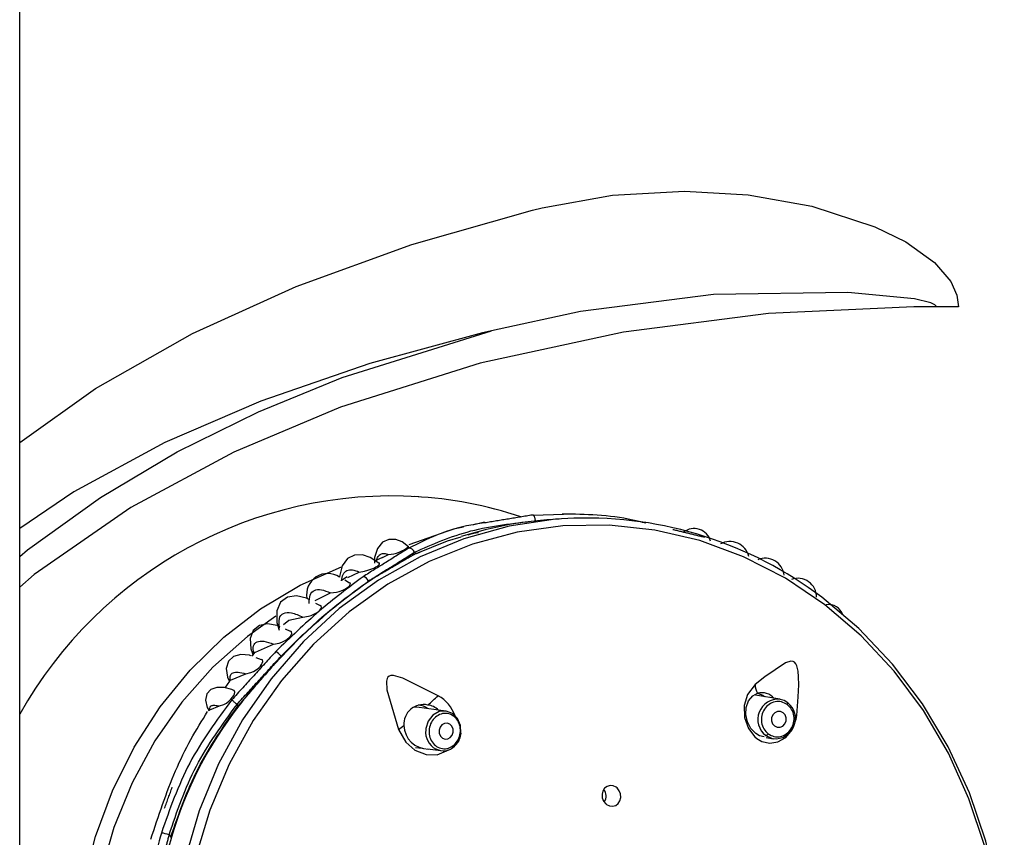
# Model space of a CAD drawing. Header units: millimetres. Extents: x 4904.09 to 4905.21, y 4759.5 to 4761.8.
# Tile 9 of 54: x 4904.3635 to 4904.4251, y 4760.2651 to 4760.3163. Entities that reach past the tile are written whole.
import ezdxf

# ---------------------------------------------------------------- set-up
doc = ezdxf.new("R2010")
doc.units = ezdxf.units.MM
doc.layers.add('SANINDUSA', color=3, linetype='Continuous')

msp = doc.modelspace()

# ---------------------------------------------------------------- linework, layer by layer
at = {"layer": 'SANINDUSA'}
for p, q in [((4904.36346256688, 4759.733268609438), (4904.36346256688, 4761.639268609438)), ((4904.395562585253, 4760.304330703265), (4904.396163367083, 4760.30447883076)), ((4904.422228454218, 4760.298289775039), (4904.420830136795, 4760.298289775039)), ((4904.392992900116, 4760.296784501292), (4904.392427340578, 4760.296650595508)), ((4904.36346256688, 4760.289784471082), (4904.368198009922, 4760.293165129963)), ((4904.366847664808, 4760.286710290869), (4904.36346256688, 4760.284407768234)), ((4904.397496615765, 4760.28529199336), (4904.395615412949, 4760.28522633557)), ((4904.392551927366, 4760.284793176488), (4904.391891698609, 4760.284642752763)), ((4904.386167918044, 4760.282583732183), (4904.386548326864, 4760.282770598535)), ((4904.388172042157, 4760.282916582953), (4904.388236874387, 4760.282824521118)), ((4904.386167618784, 4760.282584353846), (4904.385679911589, 4760.282349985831)), ((4904.383998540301, 4760.281328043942), (4904.384716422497, 4760.281681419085)), ((4904.383968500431, 4760.281377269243), (4904.383608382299, 4760.281154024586)), ((4904.384105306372, 4760.280988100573), (4904.383820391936, 4760.281161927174)), ((4904.381956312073, 4760.279897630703), (4904.382929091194, 4760.280370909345)), ((4904.382282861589, 4760.279560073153), (4904.381998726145, 4760.279719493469)), ((4904.380408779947, 4760.277954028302), (4904.380095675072, 4760.278099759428)), ((4904.378218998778, 4760.276652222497), (4904.379360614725, 4760.277171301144)), ((4904.378193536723, 4760.276675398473), (4904.377971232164, 4760.27642044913)), ((4904.378591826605, 4760.276181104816), (4904.378271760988, 4760.276304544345)), ((4904.376651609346, 4760.274900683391), (4904.377612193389, 4760.275311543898)), ((4904.376596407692, 4760.274837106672), (4904.376305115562, 4760.274428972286)), ((4904.411047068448, 4760.273711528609), (4904.409516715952, 4760.273965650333)), ((4904.411080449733, 4760.273705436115), (4904.411047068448, 4760.273711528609)), ((4904.375373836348, 4760.273055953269), (4904.375978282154, 4760.273293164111)), ((4904.377131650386, 4760.273303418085), (4904.377066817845, 4760.273395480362)), ((4904.377131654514, 4760.273303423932), (4904.377135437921, 4760.273300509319)), ((4904.388320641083, 4760.273212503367), (4904.388078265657, 4760.273201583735)), ((4904.390146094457, 4760.272975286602), (4904.38832061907, 4760.273213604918)), ((4904.410188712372, 4760.271319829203), (4904.410637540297, 4760.271245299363)), ((4904.388249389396, 4760.270701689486), (4904.388661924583, 4760.270647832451)), ((4904.388990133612, 4760.270604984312), (4904.389822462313, 4760.270496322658)), ((4904.37280960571, 4760.26522204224), (4904.372916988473, 4760.265069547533)), ((4904.372916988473, 4760.265069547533), (4904.372963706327, 4760.265072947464))]:
    msp.add_line(p, q, dxfattribs=at)
at = {"layer": 'SANINDUSA', "flags": 128}
for points in [[(4904.396163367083, 4760.30447883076), (4904.400576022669, 4760.305270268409), (4904.405084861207, 4760.305518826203), (4904.409064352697, 4760.305296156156), (4904.413060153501, 4760.304595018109), (4904.41698659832, 4760.303299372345), (4904.418928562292, 4760.302352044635), (4904.420734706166, 4760.301051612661), (4904.421745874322, 4760.299866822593), (4904.422124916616, 4760.299020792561), (4904.422228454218, 4760.298289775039)], [(4904.380762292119, 4760.299567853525), (4904.388015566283, 4760.302188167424), (4904.395562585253, 4760.304330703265)], [(4904.368198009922, 4760.293165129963), (4904.374286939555, 4760.296620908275), (4904.380762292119, 4760.299567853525)], [(4904.420830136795, 4760.298289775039), (4904.42082430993, 4760.298321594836), (4904.420804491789, 4760.298357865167), (4904.42074982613, 4760.298411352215), (4904.420507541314, 4760.298535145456), (4904.419477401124, 4760.298789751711), (4904.415294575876, 4760.299190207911), (4904.406892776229, 4760.299054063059), (4904.398569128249, 4760.297991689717), (4904.392992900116, 4760.296784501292)], [(4904.420830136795, 4760.298289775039), (4904.419440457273, 4760.298286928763), (4904.41033556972, 4760.297863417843), (4904.401255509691, 4760.29670571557), (4904.39229401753, 4760.294766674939), (4904.383544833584, 4760.291999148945), (4904.376857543, 4760.289189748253), (4904.370414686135, 4760.285727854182), (4904.364369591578, 4760.281534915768), (4904.36346256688, 4760.280728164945)], [(4904.36346256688, 4760.2826459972), (4904.363943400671, 4760.283074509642), (4904.368515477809, 4760.286354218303), (4904.373320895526, 4760.289201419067), (4904.378419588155, 4760.291714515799), (4904.383655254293, 4760.293856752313), (4904.392992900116, 4760.296784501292)], [(4904.392427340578, 4760.296650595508), (4904.385373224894, 4760.29473200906), (4904.378559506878, 4760.292377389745)], [(4904.378559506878, 4760.292377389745), (4904.372546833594, 4760.289782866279), (4904.366847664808, 4760.286710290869)], [(4904.398149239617, 4760.285049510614), (4904.397006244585, 4760.28497982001), (4904.394105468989, 4760.284550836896), (4904.391266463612, 4760.283766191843), (4904.388524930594, 4760.282635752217), (4904.385915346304, 4760.281173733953), (4904.383470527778, 4760.279398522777), (4904.381221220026, 4760.277332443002), (4904.379195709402, 4760.275001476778), (4904.377419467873, 4760.272434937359), (4904.375914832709, 4760.269665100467), (4904.374700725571, 4760.266726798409), (4904.373792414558, 4760.263656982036)], [(4904.413858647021, 4760.279636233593), (4904.411395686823, 4760.281292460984), (4904.408780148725, 4760.282634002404), (4904.406044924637, 4760.283643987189), (4904.403224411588, 4760.284309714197), (4904.400354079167, 4760.284622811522), (4904.397470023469, 4760.284579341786), (4904.394608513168, 4760.284179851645), (4904.391805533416, 4760.283429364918), (4904.389096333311, 4760.282337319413), (4904.386514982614, 4760.280917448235), (4904.384093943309, 4760.279187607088), (4904.381863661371, 4760.277169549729), (4904.379852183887, 4760.274888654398), (4904.378084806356, 4760.272373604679), (4904.376583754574, 4760.26965602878), (4904.375367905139, 4760.266770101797), (4904.374452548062, 4760.263752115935)], [(4904.391243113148, 4760.284494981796), (4904.390628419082, 4760.284354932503), (4904.387814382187, 4760.283373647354)], [(4904.387809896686, 4760.283253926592), (4904.387396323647, 4760.283571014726), (4904.387000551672, 4760.283712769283), (4904.386579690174, 4760.283719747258), (4904.386177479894, 4760.283542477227), (4904.385858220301, 4760.283159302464), (4904.385681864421, 4760.282598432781), (4904.385679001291, 4760.282234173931)], [(4904.388290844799, 4760.282831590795), (4904.390244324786, 4760.283633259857), (4904.391100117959, 4760.283874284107)], [(4904.385953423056, 4760.282230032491), (4904.385408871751, 4760.282597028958), (4904.384923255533, 4760.282747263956), (4904.384429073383, 4760.282738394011), (4904.383977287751, 4760.282518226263), (4904.383639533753, 4760.282063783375), (4904.38348135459, 4760.281403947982), (4904.383483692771, 4760.281367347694)], [(4904.384716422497, 4760.281681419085), (4904.385052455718, 4760.281741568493), (4904.385251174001, 4760.281791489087), (4904.385497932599, 4760.281873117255), (4904.385631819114, 4760.281928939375), (4904.385764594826, 4760.281995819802), (4904.385861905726, 4760.28205643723), (4904.385928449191, 4760.282108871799), (4904.385985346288, 4760.28217537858), (4904.385991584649, 4760.282244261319), (4904.385969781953, 4760.282250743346)], [(4904.386166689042, 4760.229751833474), (4904.384124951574, 4760.230352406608), (4904.381495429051, 4760.231446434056), (4904.378996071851, 4760.232864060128), (4904.376659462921, 4760.234586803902), (4904.374516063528, 4760.236592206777), (4904.372593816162, 4760.238854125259), (4904.370917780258, 4760.241343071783), (4904.369509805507, 4760.244026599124), (4904.368388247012, 4760.2468697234), (4904.367567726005, 4760.249835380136), (4904.36705893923, 4760.252884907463), (4904.366868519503, 4760.255978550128), (4904.366998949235, 4760.259075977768), (4904.367448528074, 4760.262136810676), (4904.368211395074, 4760.265121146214), (4904.369277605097, 4760.267990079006), (4904.370633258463, 4760.270706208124), (4904.37226068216, 4760.273234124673), (4904.374138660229, 4760.275540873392), (4904.376242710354, 4760.277596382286), (4904.378545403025, 4760.279373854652), (4904.381016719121, 4760.280850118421), (4904.38360401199, 4760.28199832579)], [(4904.382929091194, 4760.280370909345), (4904.383285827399, 4760.280422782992), (4904.383467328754, 4760.280470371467), (4904.383684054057, 4760.280548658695), (4904.383817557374, 4760.280611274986), (4904.383950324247, 4760.280689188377), (4904.384045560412, 4760.280760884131), (4904.3841079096, 4760.28082243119), (4904.384159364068, 4760.280901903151), (4904.384161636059, 4760.280989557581), (4904.384119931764, 4760.281010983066)], [(4904.381609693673, 4760.279937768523), (4904.381414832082, 4760.28004709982), (4904.380797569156, 4760.280181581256), (4904.380236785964, 4760.280111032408), (4904.379798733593, 4760.279798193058), (4904.3795559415, 4760.27924935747), (4904.379556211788, 4760.278522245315), (4904.379699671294, 4760.27803522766)], [(4904.39815414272, 4760.227488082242), (4904.40102852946, 4760.227557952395), (4904.403929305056, 4760.227986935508), (4904.406768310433, 4760.228771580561), (4904.409509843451, 4760.229902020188), (4904.412119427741, 4760.231364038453), (4904.414564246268, 4760.233139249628), (4904.416813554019, 4760.235205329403), (4904.418839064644, 4760.237536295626), (4904.420615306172, 4760.240102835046), (4904.422119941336, 4760.242872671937), (4904.423334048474, 4760.245810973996), (4904.424242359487, 4760.248880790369), (4904.424833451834, 4760.252043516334), (4904.425099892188, 4760.255259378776), (4904.425038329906, 4760.25848793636), (4904.424649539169, 4760.261688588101), (4904.423938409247, 4760.264821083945), (4904.422913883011, 4760.267846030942), (4904.421588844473, 4760.270725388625), (4904.419979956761, 4760.273422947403), (4904.418107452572, 4760.275904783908), (4904.415994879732, 4760.278139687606), (4904.413668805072, 4760.280099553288)], [(4904.423878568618, 4760.264497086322), (4904.422888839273, 4760.267486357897), (4904.421601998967, 4760.270334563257), (4904.420034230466, 4760.273005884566), (4904.418205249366, 4760.275466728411), (4904.416138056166, 4760.27768614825), (4904.413858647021, 4760.279636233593)], [(4904.381191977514, 4760.27886282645), (4904.381546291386, 4760.278915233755), (4904.381715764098, 4760.278967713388), (4904.381912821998, 4760.279052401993), (4904.382044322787, 4760.279126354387), (4904.38217147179, 4760.279217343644), (4904.382259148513, 4760.279299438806), (4904.382316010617, 4760.279371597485), (4904.382358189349, 4760.279465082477), (4904.382343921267, 4760.279565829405), (4904.38229872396, 4760.279586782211)], [(4904.379490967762, 4760.278923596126), (4904.377714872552, 4760.277643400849), (4904.375560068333, 4760.275715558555), (4904.373622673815, 4760.273524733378), (4904.371928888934, 4760.27110055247), (4904.370501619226, 4760.268475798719), (4904.369360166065, 4760.265685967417), (4904.368519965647, 4760.262768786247), (4904.367992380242, 4760.259763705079), (4904.367784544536, 4760.256711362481), (4904.367899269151, 4760.25365303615), (4904.368335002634, 4760.250630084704), (4904.369085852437, 4760.247683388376), (4904.370141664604, 4760.244852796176), (4904.371488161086, 4760.24217658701), (4904.373107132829, 4760.239690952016), (4904.374976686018, 4760.237429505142), (4904.377071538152, 4760.235422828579), (4904.379363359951, 4760.233698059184), (4904.381821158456, 4760.232278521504), (4904.382967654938, 4760.231746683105)], [(4904.379778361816, 4760.278247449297), (4904.379576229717, 4760.278341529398), (4904.378985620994, 4760.278427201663), (4904.378467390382, 4760.278327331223), (4904.378081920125, 4760.278016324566), (4904.377891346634, 4760.277509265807), (4904.377931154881, 4760.276865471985), (4904.378071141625, 4760.276484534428)], [(4904.379986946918, 4760.27838727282), (4904.380317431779, 4760.278666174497), (4904.381191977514, 4760.27886282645)], [(4904.379360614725, 4760.277171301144), (4904.379708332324, 4760.277233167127), (4904.379881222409, 4760.277294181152), (4904.380083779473, 4760.277394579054), (4904.380205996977, 4760.277474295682), (4904.380324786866, 4760.277572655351), (4904.380407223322, 4760.277662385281), (4904.380458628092, 4760.277738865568), (4904.380496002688, 4760.277836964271), (4904.380482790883, 4760.277944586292), (4904.380420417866, 4760.277981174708)], [(4904.377921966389, 4760.276439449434), (4904.377847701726, 4760.276468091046), (4904.377312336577, 4760.276510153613), (4904.376855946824, 4760.276390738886), (4904.376533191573, 4760.276093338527), (4904.376396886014, 4760.275640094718), (4904.376470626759, 4760.275092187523), (4904.376597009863, 4760.274816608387)], [(4904.377612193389, 4760.275311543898), (4904.377927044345, 4760.275383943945), (4904.378105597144, 4760.275460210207), (4904.378318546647, 4760.2755901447), (4904.37842923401, 4760.275679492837), (4904.378534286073, 4760.27578609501), (4904.378606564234, 4760.275882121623), (4904.378651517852, 4760.275964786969), (4904.378681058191, 4760.27606946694), (4904.37865873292, 4760.276179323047), (4904.378601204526, 4760.276207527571)], [(4904.41210595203, 4760.272697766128), (4904.412198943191, 4760.273855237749), (4904.41223072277, 4760.274618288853), (4904.412225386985, 4760.275125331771), (4904.412196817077, 4760.275466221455), (4904.412116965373, 4760.275811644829), (4904.412054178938, 4760.275936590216), (4904.411968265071, 4760.276029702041), (4904.411872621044, 4760.276077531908), (4904.411737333, 4760.276090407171), (4904.411403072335, 4760.275990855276), (4904.410101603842, 4760.275110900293), (4904.409512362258, 4760.274639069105)], [(4904.376595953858, 4760.274837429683), (4904.376599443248, 4760.27484388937), (4904.376651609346, 4760.274900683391)], [(4904.389657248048, 4760.273932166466), (4904.387457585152, 4760.275038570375), (4904.386865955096, 4760.275199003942), (4904.386704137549, 4760.275195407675), (4904.386590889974, 4760.275158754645), (4904.386512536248, 4760.275096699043), (4904.386459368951, 4760.275011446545), (4904.386417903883, 4760.274841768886), (4904.386455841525, 4760.274306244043), (4904.387182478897, 4760.271810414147)], [(4904.376878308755, 4760.274267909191), (4904.376743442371, 4760.274322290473), (4904.37625769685, 4760.274440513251), (4904.375806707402, 4760.274450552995), (4904.37542703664, 4760.274325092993), (4904.375171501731, 4760.274051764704), (4904.375088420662, 4760.273657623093), (4904.375191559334, 4760.273207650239), (4904.37529730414, 4760.27302771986)], [(4904.375978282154, 4760.273293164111), (4904.376249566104, 4760.273380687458), (4904.376401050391, 4760.273466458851), (4904.376580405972, 4760.273605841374), (4904.376688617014, 4760.27371417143), (4904.376789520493, 4760.273840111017), (4904.376857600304, 4760.273950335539), (4904.376899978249, 4760.2740458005), (4904.376923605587, 4760.274158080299), (4904.376895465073, 4760.274262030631), (4904.376878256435, 4760.274267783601)], [(4904.409512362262, 4760.274639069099), (4904.40902557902, 4760.274013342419), (4904.408824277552, 4760.273325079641), (4904.408844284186, 4760.272577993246), (4904.409081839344, 4760.271881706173), (4904.409481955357, 4760.271357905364), (4904.409600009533, 4760.271260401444), (4904.409921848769, 4760.271076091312), (4904.410423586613, 4760.27096743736), (4904.410922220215, 4760.271040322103), (4904.411420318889, 4760.271317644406), (4904.411829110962, 4760.271806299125), (4904.412071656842, 4760.272462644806), (4904.412105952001, 4760.272697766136)], [(4904.410066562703, 4760.271358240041), (4904.409772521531, 4760.271433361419), (4904.409541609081, 4760.271571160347), (4904.409232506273, 4760.271890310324), (4904.409021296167, 4760.272299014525), (4904.408925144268, 4760.272749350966), (4904.408948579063, 4760.273198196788), (4904.409094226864, 4760.273607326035), (4904.409359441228, 4760.273927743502), (4904.409656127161, 4760.274088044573)], [(4904.409655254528, 4760.274087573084), (4904.4099824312, 4760.273961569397), (4904.410091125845, 4760.273888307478)], [(4904.411538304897, 4760.273491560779), (4904.411314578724, 4760.273629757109), (4904.411063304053, 4760.273708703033)], [(4904.375288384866, 4760.273023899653), (4904.375280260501, 4760.273007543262), (4904.375334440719, 4760.27302815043), (4904.375373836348, 4760.273055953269)], [(4904.391079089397, 4760.27158846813), (4904.391060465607, 4760.272067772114), (4904.390878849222, 4760.272502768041), (4904.390561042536, 4760.272821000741), (4904.390155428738, 4760.27297402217), (4904.389723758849, 4760.272938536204), (4904.389331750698, 4760.272719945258), (4904.389039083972, 4760.272351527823), (4904.388890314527, 4760.271889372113), (4904.388880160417, 4760.271790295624)], [(4904.411255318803, 4760.272867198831), (4904.411091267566, 4760.27294321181), (4904.410911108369, 4760.272944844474), (4904.410742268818, 4760.272871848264), (4904.410610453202, 4760.272735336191), (4904.410535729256, 4760.27255609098), (4904.410529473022, 4760.272361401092), (4904.410592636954, 4760.272180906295), (4904.410715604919, 4760.272042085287), (4904.410879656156, 4760.271966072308), (4904.411059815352, 4760.271964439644), (4904.411228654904, 4760.272037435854), (4904.411360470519, 4760.272173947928), (4904.411435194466, 4760.272353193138), (4904.4114414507, 4760.272547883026), (4904.411378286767, 4760.272728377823), (4904.411255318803, 4760.272867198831)], [(4904.389897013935, 4760.272106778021), (4904.389779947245, 4760.271959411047), (4904.389720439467, 4760.271774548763), (4904.389727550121, 4760.271580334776), (4904.389800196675, 4760.271406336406), (4904.389927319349, 4760.271279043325), (4904.390089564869, 4760.271217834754), (4904.390262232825, 4760.27123202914), (4904.390419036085, 4760.271319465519), (4904.390536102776, 4760.271466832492), (4904.390595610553, 4760.271651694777), (4904.390588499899, 4760.271845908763), (4904.390515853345, 4760.272019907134), (4904.390388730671, 4760.272147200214), (4904.390226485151, 4760.272208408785), (4904.390053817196, 4760.272194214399), (4904.389897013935, 4760.272106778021)], [(4904.412105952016, 4760.272697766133), (4904.411999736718, 4760.27271072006), (4904.411997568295, 4760.27271102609)], [(4904.3871824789, 4760.271810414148), (4904.387628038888, 4760.271020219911), (4904.388206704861, 4760.270523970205), (4904.388898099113, 4760.27025144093), (4904.389600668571, 4760.270241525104), (4904.39018826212, 4760.270480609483), (4904.390259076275, 4760.270552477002)], [(4904.390996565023, 4760.271228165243), (4904.391034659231, 4760.271306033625), (4904.391102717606, 4760.271589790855)], [(4904.410167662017, 4760.271447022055), (4904.41057779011, 4760.271256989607), (4904.410637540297, 4760.271245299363)], [(4904.389493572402, 4760.270600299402), (4904.389813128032, 4760.270497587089), (4904.389822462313, 4760.270496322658)], [(4904.400201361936, 4760.267125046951), (4904.400385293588, 4760.267034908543), (4904.40058283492, 4760.267014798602), (4904.400771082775, 4760.267066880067), (4904.400929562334, 4760.267185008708), (4904.40104115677, 4760.267356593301), (4904.401093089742, 4760.267563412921), (4904.401078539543, 4760.267782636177), (4904.400998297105, 4760.267988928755), (4904.400861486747, 4760.268157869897), (4904.400807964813, 4760.268200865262), (4904.400624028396, 4760.26829100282), (4904.400426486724, 4760.268311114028), (4904.400238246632, 4760.268259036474), (4904.400079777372, 4760.268140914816), (4904.399968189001, 4760.267969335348), (4904.399916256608, 4760.267762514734), (4904.399930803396, 4760.267543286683), (4904.400011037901, 4760.267336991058), (4904.400147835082, 4760.26716804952), (4904.400201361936, 4760.267125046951)]]:
    msp.add_lwpolyline(points, dxfattribs=at)
at = {"layer": 'SANINDUSA'}
for centre, radius, start, end in [((4904.386760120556, 4760.259754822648), 0.02668946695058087, 86.38811542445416, 150.7988064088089), ((4904.386845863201, 4760.261385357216), 0.02505272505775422, 71.39127315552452, 86.92922260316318), ((4904.397441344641, 4760.285235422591), 7.908949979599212e-05, 45.66576901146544, 99.96012969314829), ((4904.398284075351, 4760.26127007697), 0.02374364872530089, 92.52297809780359, 107.6265855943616), ((4904.398932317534, 4760.260700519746), 0.02436157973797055, 52.77785765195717, 91.84203118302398), ((4904.405682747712, 4760.283329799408), 0.001073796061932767, 15.62908186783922, 128.594528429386), ((4904.407923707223, 4760.28236731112), 0.001223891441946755, 13.9412625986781, 119.2087240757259), ((4904.398566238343, 4760.261926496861), 0.02329391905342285, 116.1753085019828, 124.5481234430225), ((4904.38636491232, 4760.285094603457), 0.002331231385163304, 274.5125299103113, 308.7521062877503), ((4904.387810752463, 4760.282807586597), 0.0003773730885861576, 16.78787307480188, 87.77251367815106), ((4904.41012932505, 4760.281344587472), 0.001198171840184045, 6.511294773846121, 112.5403128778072), ((4904.382748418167, 4760.28026141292), 0.001328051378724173, 56.38227361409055, 189.9088997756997), ((4904.405290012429, 4760.252324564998), 0.03501571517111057, 124.6999694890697, 136.5165311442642), ((4904.384862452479, 4760.280916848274), 0.0004795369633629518, 23.52224609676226, 78.44721217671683), ((4904.412177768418, 4760.280125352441), 0.001163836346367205, 358.9813690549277, 110.5151932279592), ((4904.414098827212, 4760.278712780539), 0.0009345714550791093, 17.43560311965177, 98.72690762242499), ((4904.378834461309, 4760.275578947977), 0.001301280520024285, 40.08000167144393, 59.58067220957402), ((4904.409502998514, 4760.247989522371), 0.04105642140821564, 136.1728873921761, 141.9265340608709), ((4904.410383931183, 4760.274572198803), 0.0008741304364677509, 175.6126311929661, 213.632887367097), ((4904.409922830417, 4760.273094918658), 0.001028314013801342, 40.98177039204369, 105.0320753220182), ((4904.349963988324, 4760.317679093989), 0.05907070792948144, 311.3757275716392, 312.2186592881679), ((4904.388537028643, 4760.271922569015), 0.002300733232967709, 18.88454456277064, 60.86318653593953), ((4904.410937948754, 4760.272450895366), 0.001265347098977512, 85.05284098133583, 232.500443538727), ((4904.410767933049, 4760.272497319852), 0.001257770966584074, 263.3053530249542, 52.23025209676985), ((4904.411380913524, 4760.273468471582), 0.0001590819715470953, 326.5268667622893, 8.335230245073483), ((4904.396598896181, 4760.25816250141), 0.02462471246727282, 142.0447080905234, 163.7021598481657), ((4904.388737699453, 4760.272159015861), 0.00122446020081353, 77.18094660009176, 184.0355519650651), ((4904.388328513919, 4760.272252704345), 0.001108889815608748, 52.64781337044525, 84.68541299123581), ((4904.388880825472, 4760.272214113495), 0.001146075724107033, 45.83403918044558, 83.55992848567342), ((4904.383284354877, 4760.277112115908), 0.006580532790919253, 306.325520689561, 310.0231381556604), ((4904.389034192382, 4760.272112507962), 0.001518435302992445, 181.4968305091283, 270.4337914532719), ((4904.390091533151, 4760.2716616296), 0.001218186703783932, 173.9370572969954, 240.6027898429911), ((4904.390151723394, 4760.271493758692), 0.0008856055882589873, 306.6846244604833, 342.5483804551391), ((4904.41012229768, 4760.27167103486), 0.0002285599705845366, 281.448024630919, 328.5563198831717), ((4904.389980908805, 4760.271447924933), 0.0009649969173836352, 241.1792755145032, 316.4913891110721), ((4904.399469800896, 4760.267662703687), 0.0007011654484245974, 327.118307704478, 35.80510416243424), ((4904.402412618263, 4760.256380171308), 0.03138322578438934, 163.423175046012, 167.1622329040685), ((4904.372199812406, 4760.263694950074), 0.001644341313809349, 68.23235182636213, 85.32820638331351), ((4904.402548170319, 4760.256378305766), 0.03083564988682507, 163.6223518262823, 166.9630561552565)]:
    msp.add_arc(centre, radius, start, end, dxfattribs=at)
for points, degree in [([(4904.395559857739, 4760.285246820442), (4904.392562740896, 4760.284753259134)], 1), ([(4904.406353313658, 4760.283844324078), (4904.40434165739, 4760.284331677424)], 1), ([(4904.387825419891, 4760.283184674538), (4904.38495848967, 4760.281386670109)], 1), ([(4904.385302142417, 4760.281108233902), (4904.388172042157, 4760.282916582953)], 1), ([(4904.388236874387, 4760.282824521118), (4904.385302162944, 4760.281108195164)], 1), ([(4904.388236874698, 4760.282824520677), (4904.388523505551, 4760.282927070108)], 1), ([(4904.379493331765, 4760.276701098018), (4904.376733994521, 4760.273675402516)], 1), ([(4904.377066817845, 4760.273395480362), (4904.379830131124, 4760.276416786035)], 1), ([(4904.37983187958, 4760.2764185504), (4904.377131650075, 4760.273303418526)], 1), ([(4904.389494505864, 4760.272596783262), (4904.389399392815, 4760.272494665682), (4904.389209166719, 4760.272290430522), (4904.389078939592, 4760.271862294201), (4904.3890937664, 4760.271422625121), (4904.389259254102, 4760.271026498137), (4904.389548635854, 4760.270736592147), (4904.389916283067, 4760.270599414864), (4904.39031408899, 4760.270623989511), (4904.390539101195, 4760.270775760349), (4904.390651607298, 4760.270851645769)], 3), ([(4904.372536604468, 4760.266898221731), (4904.373011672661, 4760.268210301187)], 1), ([(4904.37280960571, 4760.26522204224), (4904.372296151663, 4760.263265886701)], 1)]:
    msp.add_open_spline(points, degree=degree, dxfattribs=at)
for points, knots in [([(4904.395749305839, 4760.284889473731), (4904.395746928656, 4760.284914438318), (4904.395742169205, 4760.284964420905), (4904.395727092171, 4760.285036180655), (4904.395706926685, 4760.285101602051), (4904.39568198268, 4760.285157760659), (4904.39565349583, 4760.285202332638), (4904.395622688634, 4760.285233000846), (4904.395590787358, 4760.285249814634), (4904.395570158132, 4760.285247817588), (4904.395559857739, 4760.285246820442)], [0, 0, 0, 0, 0.1248127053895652, 0.2498924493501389, 0.3749947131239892, 0.5000058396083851, 0.6250068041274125, 0.7501171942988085, 0.8752308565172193, 1, 1, 1, 1]), ([(4904.402656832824, 4760.284739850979), (4904.402384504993, 4760.28480902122), (4904.400604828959, 4760.285261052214), (4904.398884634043, 4760.285289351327), (4904.397427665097, 4760.285313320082)], [0, 0, 0, 0, 0.1530210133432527, 1, 1, 1, 1]), ([(4904.392562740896, 4760.284753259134), (4904.392180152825, 4760.284698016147), (4904.390403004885, 4760.284441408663), (4904.38895875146, 4760.283737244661), (4904.387825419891, 4760.283184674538)], [0, 0, 0, 0, 0.2152820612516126, 0.9999999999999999, 0.9999999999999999, 0.9999999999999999, 0.9999999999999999]), ([(4904.388172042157, 4760.282916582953), (4904.389308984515, 4760.283418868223), (4904.391583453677, 4760.284423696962), (4904.394360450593, 4760.284734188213), (4904.395749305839, 4760.284889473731)], [0, 0, 0, 0, 0.49987152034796, 1, 1, 1, 1]), ([(4904.391534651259, 4760.284004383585), (4904.391621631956, 4760.284040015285), (4904.391818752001, 4760.284120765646), (4904.392057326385, 4760.284146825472), (4904.392190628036, 4760.284161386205)], [0, 0, 0, 0, 0.441257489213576, 1, 1, 1, 1]), ([(4904.385796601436, 4760.282401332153), (4904.385827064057, 4760.282492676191), (4904.385887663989, 4760.282674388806), (4904.386058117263, 4760.282818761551), (4904.386276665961, 4760.282865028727), (4904.386457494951, 4760.282802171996), (4904.386548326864, 4760.282770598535)], [0, 0, 0, 0, 0.2516497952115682, 0.5006122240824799, 0.7491533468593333, 1, 1, 1, 1]), ([(4904.383602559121, 4760.281133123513), (4904.383630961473, 4760.28127866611), (4904.383687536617, 4760.281568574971), (4904.383930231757, 4760.281792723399), (4904.384269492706, 4760.281854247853), (4904.384567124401, 4760.281739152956), (4904.384716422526, 4760.28168141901)], [0, 0, 0, 0, 0.2513170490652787, 0.5006028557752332, 0.7494922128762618, 0.9999999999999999, 0.9999999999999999, 0.9999999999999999, 0.9999999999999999]), ([(4904.38495848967, 4760.281386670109), (4904.384042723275, 4760.280697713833), (4904.382211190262, 4760.279319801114), (4904.380399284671, 4760.277573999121), (4904.379493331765, 4760.276701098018)], [0, 0, 0, 0, 0.4999999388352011, 1, 1, 1, 1]), ([(4904.379831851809, 4760.276418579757), (4904.380726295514, 4760.277307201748), (4904.382515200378, 4760.279084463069), (4904.384372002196, 4760.280432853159), (4904.385300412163, 4760.281107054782)], [0, 0, 0, 0, 0.4999951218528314, 1, 1, 1, 1]), ([(4904.381579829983, 4760.279714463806), (4904.38158891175, 4760.279903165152), (4904.381607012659, 4760.28027926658), (4904.381885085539, 4760.280563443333), (4904.382320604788, 4760.280625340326), (4904.382725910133, 4760.280455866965), (4904.382929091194, 4760.280370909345)], [0, 0, 0, 0, 0.2511814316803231, 0.5006307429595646, 0.7496643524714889, 1, 1, 1, 1]), ([(4904.379726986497, 4760.278167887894), (4904.379703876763, 4760.278384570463), (4904.379657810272, 4760.278816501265), (4904.379938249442, 4760.279136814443), (4904.380444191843, 4760.279187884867), (4904.380942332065, 4760.278971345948), (4904.381191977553, 4760.278862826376)], [0, 0, 0, 0, 0.2511823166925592, 0.5007019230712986, 0.7497742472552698, 1, 1, 1, 1]), ([(4904.378108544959, 4760.276602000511), (4904.378089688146, 4760.276765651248), (4904.378052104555, 4760.277091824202), (4904.378288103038, 4760.27733827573), (4904.378714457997, 4760.27739195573), (4904.379144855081, 4760.277244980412), (4904.379360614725, 4760.277171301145)], [0, 0, 0, 0, 0.2511814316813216, 0.5006307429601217, 0.7496643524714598, 1, 1, 1, 1]), ([(4904.376651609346, 4760.274900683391), (4904.376639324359, 4760.275009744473), (4904.376614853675, 4760.275226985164), (4904.37679488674, 4760.275394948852), (4904.377116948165, 4760.275441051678), (4904.377446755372, 4760.275354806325), (4904.377612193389, 4760.275311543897)], [0, 0, 0, 0, 0.2513170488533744, 0.5006028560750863, 0.7494922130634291, 1, 1, 1, 1]), ([(4904.376733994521, 4760.273675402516), (4904.375788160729, 4760.272390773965), (4904.373896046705, 4760.269820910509), (4904.372854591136, 4760.266829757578), (4904.372333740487, 4760.265333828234)], [0, 0, 0, 0, 0.4998820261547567, 1, 1, 1, 1]), ([(4904.377066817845, 4760.273395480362), (4904.377037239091, 4760.273419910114), (4904.376988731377, 4760.273459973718), (4904.376919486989, 4760.273516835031), (4904.376863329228, 4760.273563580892), (4904.376813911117, 4760.273605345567), (4904.376765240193, 4760.273646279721), (4904.376745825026, 4760.273664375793), (4904.376733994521, 4760.273675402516)], [0, 0, 0, 0, 0.2149901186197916, 0.3525733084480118, 0.500344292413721, 0.6481913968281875, 0.7856277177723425, 1, 1, 1, 1]), ([(4904.411513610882, 4760.273380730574), (4904.411396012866, 4760.273448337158), (4904.41116076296, 4760.273583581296), (4904.410746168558, 4760.273579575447), (4904.410363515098, 4760.273416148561), (4904.410062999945, 4760.273105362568), (4904.409892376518, 4760.272696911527), (4904.409879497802, 4760.272255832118), (4904.410017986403, 4760.271837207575), (4904.410217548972, 4760.271646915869), (4904.410317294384, 4760.271551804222)], [0, 0, 0, 0, 0.1248186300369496, 0.2496944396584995, 0.3746571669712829, 0.4997338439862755, 0.624918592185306, 0.7500608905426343, 0.875075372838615, 0.9999999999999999, 0.9999999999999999, 0.9999999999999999, 0.9999999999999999]), ([(4904.371671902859, 4760.264948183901), (4904.372154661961, 4760.266412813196), (4904.372879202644, 4760.26861097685), (4904.374159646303, 4760.271229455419), (4904.374870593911, 4760.272374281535), (4904.375226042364, 4760.272946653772)], [0, 0, 0, 0, 0.4996017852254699, 0.7498187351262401, 1, 1, 1, 1]), ([(4904.37280960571, 4760.26522204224), (4904.373310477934, 4760.266686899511), (4904.374311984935, 4760.269615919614), (4904.376148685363, 4760.272135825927), (4904.377066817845, 4760.273395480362)], [0, 0, 0, 0, 0.5001185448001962, 1, 1, 1, 1]), ([(4904.372916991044, 4760.265069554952), (4904.373421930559, 4760.266536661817), (4904.374431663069, 4760.269470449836), (4904.376231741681, 4760.272025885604), (4904.377131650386, 4760.273303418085)], [0, 0, 0, 0, 0.5000725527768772, 1, 1, 1, 1]), ([(4904.375373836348, 4760.273055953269), (4904.375367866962, 4760.273114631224), (4904.375355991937, 4760.273231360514), (4904.375468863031, 4760.273324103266), (4904.375668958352, 4760.273353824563), (4904.375874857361, 4760.2733134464), (4904.375978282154, 4760.273293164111)], [0, 0, 0, 0, 0.2516497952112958, 0.5006122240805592, 0.7491533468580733, 1, 1, 1, 1]), ([(4904.390651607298, 4760.270851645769), (4904.390746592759, 4760.270953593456), (4904.390936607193, 4760.271157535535), (4904.391067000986, 4760.27158513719), (4904.391052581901, 4760.272024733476), (4904.39088733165, 4760.272421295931), (4904.390597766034, 4760.272711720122), (4904.390229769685, 4760.272849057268), (4904.389831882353, 4760.272824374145), (4904.389606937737, 4760.272672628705), (4904.389494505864, 4760.272596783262)], [0, 0, 0, 0, 0.1248186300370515, 0.2496944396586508, 0.3746571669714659, 0.4997338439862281, 0.6249185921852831, 0.7500608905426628, 0.8750753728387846, 1, 1, 1, 1]), ([(4904.410317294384, 4760.271551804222), (4904.410434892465, 4760.271484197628), (4904.410670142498, 4760.271348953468), (4904.411084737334, 4760.271352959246), (4904.411467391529, 4760.271516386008), (4904.411767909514, 4760.271827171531), (4904.411938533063, 4760.272235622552), (4904.411951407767, 4760.272676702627), (4904.411812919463, 4760.273095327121), (4904.411613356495, 4760.273285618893), (4904.411513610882, 4760.273380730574)], [0, 0, 0, 0, 0.1248186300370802, 0.2496944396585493, 0.3746571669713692, 0.4997338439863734, 0.6249185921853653, 0.7500608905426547, 0.8750753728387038, 0.9999999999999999, 0.9999999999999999, 0.9999999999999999, 0.9999999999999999])]:
    msp.add_open_spline(points, degree=3, knots=knots, dxfattribs=at)

doc.saveas('drawing.dxf')
